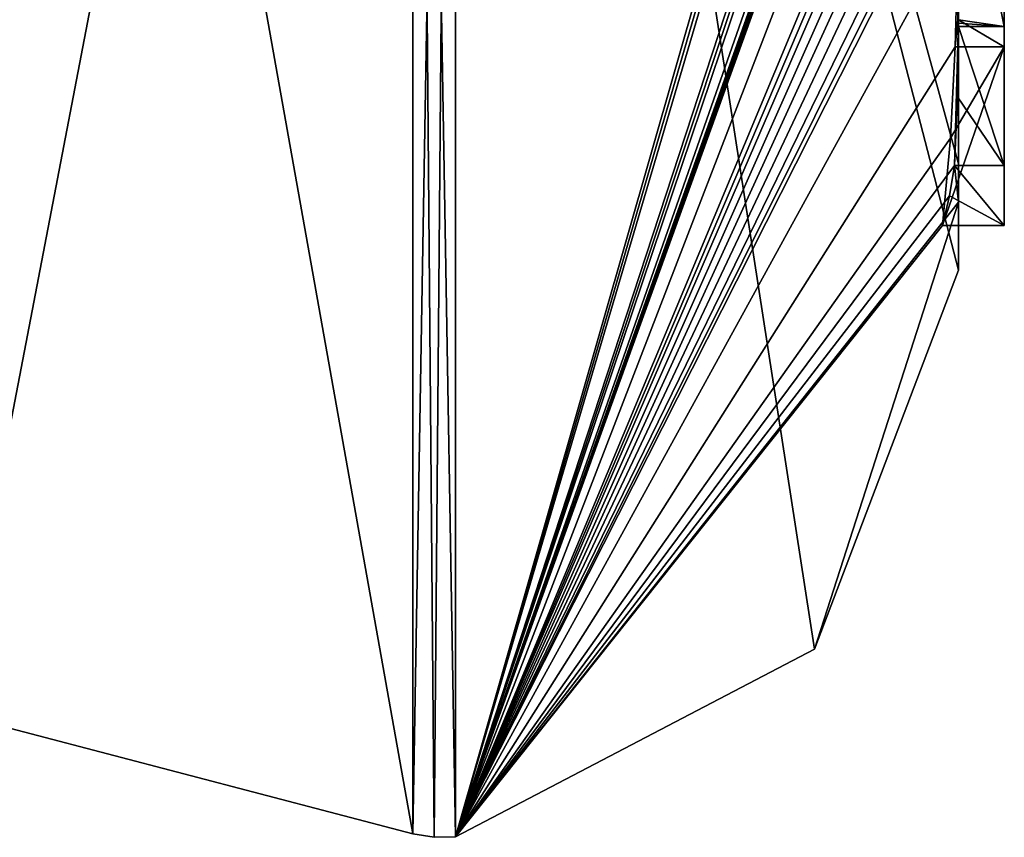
# Model space of a CAD drawing. Extents: x -23 to 1160, y -1999 to -1.
# Tile 244 of 254: x 1150.29 to 1154.6, y -49.98 to -46.4. Entities that reach past the tile are written whole.
import ezdxf

# ---------------------------------------------------------------- set-up
doc = ezdxf.new("R2010")
doc.units = 0
doc.header["$LTSCALE"] = 90.350045
for name, color, linetype in [('2592', 7, 'CONTINUOUS'), ('2597', 7, 'CONTINUOUS'), ('2598', 7, 'CONTINUOUS'), ('2599', 7, 'CONTINUOUS'), ('2600', 7, 'CONTINUOUS'), ('2605', 7, 'CONTINUOUS'), ('2606', 7, 'CONTINUOUS'), ('2628', 7, 'CONTINUOUS'), ('2641', 7, 'CONTINUOUS'), ('2642', 7, 'CONTINUOUS'), ('2756', 7, 'CONTINUOUS'), ('2764', 7, 'CONTINUOUS'), ('2765', 7, 'CONTINUOUS')]:
    doc.layers.add(name, color=color, linetype=linetype)

msp = doc.modelspace()

# ---------------------------------------------------------------- linework, layer by layer
at = {"layer": '2592', "linetype": 'CONTINUOUS'}
for points in [[(1154.4, -45.4289, 38.8867), (1154.4, -46.4027, 39.449), (1154.4, -46.0083, 37.8832), (1154.4, -45.4289, 38.8867)], [(1154.4, -47.0336, 28.7609), (1154.4, -45.7984, 25.0335), (1154.4, -46.4027, 39.449), (1154.4, -47.0336, 28.7609)], [(1154.4, -46.4027, 39.449), (1154.4, -45.7984, 25.0335), (1154.4, -46.1, 32.9876), (1154.4, -46.4027, 39.449)], [(1154.4, -46.0083, 37.8832), (1154.4, -46.4027, 39.449), (1154.4, -46.0213, 34.6862), (1154.4, -46.0083, 37.8832)], [(1154.4, -46.0213, 34.6862), (1154.4, -46.4027, 39.449), (1154.4, -46.1, 32.9876), (1154.4, -46.0213, 34.6862)], [(1154.4, -47.2014, 36.4001), (1154.4, -47.0336, 28.7609), (1154.4, -46.4027, 39.449), (1154.4, -47.2014, 36.4001)], [(1154.4, -47.5, 33), (1154.4, -47.0336, 28.7609), (1154.4, -47.2014, 36.4001), (1154.4, -47.5, 33)]]:
    msp.add_3dface(points, dxfattribs=at)
at = {"layer": '2597', "linetype": 'CONTINUOUS'}
for points in [[(1152.1949, -49.9825, 33), (1154.3341, -42.5125, 46.8636), (1152.1949, -38.9913, 52.0374), (1152.1949, -49.9825, 33)], [(1154.3429, -42.5961, 46.7189), (1154.3341, -42.5125, 46.8636), (1152.1949, -49.9825, 33), (1154.3429, -42.5961, 46.7189)], [(1154.3508, -42.6805, 46.5727), (1154.3429, -42.5961, 46.7189), (1152.1949, -49.9825, 33), (1154.3508, -42.6805, 46.5727)], [(1154.3867, -43.2981, 45.5029), (1154.3508, -42.6805, 46.5727), (1152.1949, -49.9825, 33), (1154.3867, -43.2981, 45.5029)], [(1154.3893, -43.3819, 45.3577), (1154.3867, -43.2981, 45.5029), (1152.1949, -49.9825, 33), (1154.3893, -43.3819, 45.3577)], [(1154.3915, -43.4661, 45.212), (1154.3893, -43.3819, 45.3577), (1152.1949, -49.9825, 33), (1154.3915, -43.4661, 45.212)], [(1154.3958, -43.6968, 44.8124), (1154.3915, -43.4661, 45.212), (1152.1949, -49.9825, 33), (1154.3958, -43.6968, 44.8124)], [(1154.3969, -43.787, 44.656), (1154.3958, -43.6968, 44.8124), (1152.1949, -49.9825, 33), (1154.3969, -43.787, 44.656)], [(1154.3978, -43.8775, 44.4994), (1154.3969, -43.787, 44.656), (1152.1949, -49.9825, 33), (1154.3978, -43.8775, 44.4994)], [(1154.4, -44.2671, 43.7532), (1154.4, -43.8058, 44.4205), (1152.1949, -49.9825, 33), (1154.4, -44.2671, 43.7532)], [(1154.4, -43.8058, 44.4205), (1154.3995, -43.8416, 44.46), (1152.1949, -49.9825, 33), (1154.4, -43.8058, 44.4205)], [(1154.3995, -43.8416, 44.46), (1154.3978, -43.8775, 44.4994), (1152.1949, -49.9825, 33), (1154.3995, -43.8416, 44.46)], [(1154.4, -44.7017, 43.0683), (1154.4, -44.2671, 43.7532), (1152.1949, -49.9825, 33), (1154.4, -44.7017, 43.0683)], [(1154.4, -44.7949, 42.9103), (1154.4, -44.7017, 43.0683), (1152.1949, -49.9825, 33), (1154.4, -44.7949, 42.9103)], [(1154.4, -44.8863, 42.752), (1154.4, -44.7949, 42.9103), (1152.1949, -49.9825, 33), (1154.4, -44.8863, 42.752)], [(1154.4, -45.024, 42.5097), (1154.4, -44.8863, 42.752), (1152.1949, -49.9825, 33), (1154.4, -45.024, 42.5097)], [(1154.4, -45.1649, 42.2696), (1154.4, -45.024, 42.5097), (1152.1949, -49.9825, 33), (1154.4, -45.1649, 42.2696)], [(1154.3999, -45.3164, 42.0071), (1154.4, -45.1649, 42.2696), (1152.1949, -49.9825, 33), (1154.3999, -45.3164, 42.0071)], [(1154.3998, -45.4678, 41.7448), (1154.3999, -45.3164, 42.0071), (1152.1949, -49.9825, 33), (1154.3998, -45.4678, 41.7448)], [(1154.3998, -45.5639, 41.5462), (1154.3998, -45.4678, 41.7448), (1152.1949, -49.9825, 33), (1154.3998, -45.5639, 41.5462)], [(1154.4, -45.6238, 41.3457), (1154.3998, -45.5639, 41.5462), (1152.1949, -49.9825, 33), (1154.4, -45.6238, 41.3457)], [(1154.4, -45.9704, 40.5706), (1154.4, -45.6238, 41.3457), (1152.1949, -49.9825, 33), (1154.4, -45.9704, 40.5706)], [(1154.3852, -46.5214, 39.9201), (1154.4, -45.9704, 40.5706), (1152.1949, -49.9825, 33), (1154.3852, -46.5214, 39.9201)], [(1154.3963, -46.4022, 39.8513), (1154.4, -45.9704, 40.5706), (1154.3852, -46.5214, 39.9201), (1154.3963, -46.4022, 39.8513)], [(1154.4, -47.2014, 36.4001), (1154.4, -46.4027, 39.449), (1154.3825, -47.0415, 38.411), (1154.4, -47.2014, 36.4001)], [(1154.3825, -47.0415, 38.411), (1154.4, -46.4027, 39.449), (1154.3951, -46.7404, 38.9326), (1154.3825, -47.0415, 38.411)], [(1154.3951, -46.7404, 38.9326), (1154.4, -46.4027, 39.449), (1154.3999, -46.4176, 39.4575), (1154.3951, -46.7404, 38.9326)], [(1154.3998, -46.4324, 39.4661), (1154.3951, -46.7404, 38.9326), (1154.3999, -46.4176, 39.4575), (1154.3998, -46.4324, 39.4661)], [(1154.3645, -46.9212, 39.2275), (1154.3852, -46.5214, 39.9201), (1152.1949, -49.9825, 33), (1154.3645, -46.9212, 39.2275)], [(1154.3293, -47.3048, 38.563), (1154.3645, -46.9212, 39.2275), (1152.1949, -49.9825, 33), (1154.3293, -47.3048, 38.563)], [(1154.4, -47.2014, 36.4001), (1154.3825, -47.0415, 38.411), (1152.1949, -49.9825, 33), (1154.4, -47.2014, 36.4001)], [(1154.3825, -47.0415, 38.411), (1154.3603, -47.174, 38.4875), (1152.1949, -49.9825, 33), (1154.3825, -47.0415, 38.411)], [(1154.3603, -47.174, 38.4875), (1154.3293, -47.3048, 38.563), (1152.1949, -49.9825, 33), (1154.3603, -47.174, 38.4875)], [(1153.7691, -49.1602, 33), (1154.4, -47.2014, 36.4001), (1152.1949, -49.9825, 33), (1153.7691, -49.1602, 33)], [(1154.4, -47.5, 33), (1154.4, -47.2014, 36.4001), (1153.7691, -49.1602, 33), (1154.4, -47.5, 33)]]:
    msp.add_3dface(points, dxfattribs=at)
at = {"layer": '2598', "linetype": 'CONTINUOUS'}
for points in [[(1154.4, -47.0336, 28.7609), (1154.4, -47.5, 33), (1152.1949, -38.9913, 13.9626), (1154.4, -47.0336, 28.7609)], [(1154.4, -47.0336, 28.7609), (1152.1949, -38.9913, 13.9626), (1154.3979, -45.8875, 24.9821), (1154.4, -47.0336, 28.7609)], [(1154.4, -47.5, 33), (1153.7691, -49.1602, 33), (1152.1949, -38.9913, 13.9626), (1154.4, -47.5, 33)], [(1153.7691, -49.1602, 33), (1152.1949, -49.9825, 33), (1152.1949, -38.9913, 13.9626), (1153.7691, -49.1602, 33)], [(1154.4, -45.7984, 25.0335), (1154.4, -47.0336, 28.7609), (1154.3979, -45.8875, 24.9821), (1154.4, -45.7984, 25.0335)]]:
    msp.add_3dface(points, dxfattribs=at)
at = {"layer": '2599', "linetype": 'CONTINUOUS'}
for points in [[(1150, -49.444, 33), (1150, -38.7214, 14.4288), (1152.0094, -49.9698, 33), (1150, -49.444, 33)], [(1152.0094, -49.9698, 33), (1150, -38.7214, 14.4288), (1152.0094, -38.9849, 13.9736), (1152.0094, -49.9698, 33)]]:
    msp.add_3dface(points, dxfattribs=at)
at = {"layer": '2600', "linetype": 'CONTINUOUS'}
for points in [[(1150, -38.7214, 51.5712), (1150, -49.444, 33), (1152.0094, -38.9849, 52.0264), (1150, -38.7214, 51.5712)], [(1150, -49.444, 33), (1152.0094, -49.9698, 33), (1152.0094, -38.9849, 52.0264), (1150, -49.444, 33)]]:
    msp.add_3dface(points, dxfattribs=at)
at = {"layer": '2605', "linetype": 'CONTINUOUS'}
for points in [[(1152.0094, -49.9698, 33), (1152.1949, -38.9913, 52.0374), (1152.0094, -38.9849, 52.0264), (1152.0094, -49.9698, 33)], [(1152.1949, -38.9913, 52.0374), (1152.0094, -49.9698, 33), (1152.1016, -49.9849, 33), (1152.1949, -38.9913, 52.0374)], [(1152.1949, -49.9825, 33), (1152.1949, -38.9913, 52.0374), (1152.1016, -49.9849, 33), (1152.1949, -49.9825, 33)]]:
    msp.add_3dface(points, dxfattribs=at)
at = {"layer": '2606', "linetype": 'CONTINUOUS'}
for points in [[(1152.1949, -38.9913, 13.9626), (1152.1949, -49.9825, 33), (1152.0094, -38.9849, 13.9736), (1152.1949, -38.9913, 13.9626)], [(1152.0094, -38.9849, 13.9736), (1152.1949, -49.9825, 33), (1152.1016, -49.9849, 33), (1152.0094, -38.9849, 13.9736)], [(1152.0094, -49.9698, 33), (1152.0094, -38.9849, 13.9736), (1152.1016, -49.9849, 33), (1152.0094, -49.9698, 33)]]:
    msp.add_3dface(points, dxfattribs=at)
at = {"layer": '2628', "linetype": 'CONTINUOUS'}
for points in [[(1154.6, -43.9233, 38.4201), (1154.6, -46.5214, 39.9201), (1154.6, -46.4324, 39.4661), (1154.6, -43.9233, 38.4201)], [(1154.6, -45.4289, 38.8867), (1154.6, -43.9233, 38.4201), (1154.6, -46.4324, 39.4661), (1154.6, -45.4289, 38.8867)], [(1154.6, -47.3048, 38.563), (1154.6, -47.0415, 38.411), (1154.6, -46.4324, 39.4661), (1154.6, -47.3048, 38.563)], [(1154.6, -46.5214, 39.9201), (1154.6, -47.3048, 38.563), (1154.6, -46.4324, 39.4661), (1154.6, -46.5214, 39.9201)]]:
    msp.add_3dface(points, dxfattribs=at)
at = {"layer": '2641', "linetype": 'CONTINUOUS'}
for points in [[(1154.3951, -46.7404, 38.9326), (1154.3998, -46.4324, 39.4661), (1154.6, -47.0415, 38.411), (1154.3951, -46.7404, 38.9326)], [(1154.6, -47.0415, 38.411), (1154.3998, -46.4324, 39.4661), (1154.6, -46.4324, 39.4661), (1154.6, -47.0415, 38.411)], [(1154.3825, -47.0415, 38.411), (1154.3951, -46.7404, 38.9326), (1154.6, -47.0415, 38.411), (1154.3825, -47.0415, 38.411)]]:
    msp.add_3dface(points, dxfattribs=at)
at = {"layer": '2642', "linetype": 'CONTINUOUS'}
for points in [[(1154.3603, -47.174, 38.4875), (1154.3825, -47.0415, 38.411), (1154.6, -47.3048, 38.563), (1154.3603, -47.174, 38.4875)], [(1154.3825, -47.0415, 38.411), (1154.6, -47.0415, 38.411), (1154.6, -47.3048, 38.563), (1154.3825, -47.0415, 38.411)], [(1154.3293, -47.3048, 38.563), (1154.3603, -47.174, 38.4875), (1154.6, -47.3048, 38.563), (1154.3293, -47.3048, 38.563)]]:
    msp.add_3dface(points, dxfattribs=at)
at = {"layer": '2756', "linetype": 'CONTINUOUS'}
for points in [[(1154.4, -46.4027, 39.449), (1154.4, -45.4289, 38.8867), (1154.6, -46.4324, 39.4661), (1154.4, -46.4027, 39.449)], [(1154.4, -45.4289, 38.8867), (1154.6, -45.4289, 38.8867), (1154.6, -46.4324, 39.4661), (1154.4, -45.4289, 38.8867)], [(1154.3999, -46.4176, 39.4575), (1154.4, -46.4027, 39.449), (1154.6, -46.4324, 39.4661), (1154.3999, -46.4176, 39.4575)], [(1154.3998, -46.4324, 39.4661), (1154.3999, -46.4176, 39.4575), (1154.6, -46.4324, 39.4661), (1154.3998, -46.4324, 39.4661)]]:
    msp.add_3dface(points, dxfattribs=at)
at = {"layer": '2764', "linetype": 'CONTINUOUS'}
for points in [[(1154.3963, -46.4022, 39.8513), (1154.6, -46.5214, 39.9201), (1154.6, -43.9233, 38.4201), (1154.3963, -46.4022, 39.8513)], [(1154.3963, -46.4022, 39.8513), (1154.3852, -46.5214, 39.9201), (1154.6, -46.5214, 39.9201), (1154.3963, -46.4022, 39.8513)]]:
    msp.add_3dface(points, dxfattribs=at)
at = {"layer": '2765', "linetype": 'CONTINUOUS'}
for points in [[(1154.3645, -46.9212, 39.2275), (1154.3293, -47.3048, 38.563), (1154.6, -46.5214, 39.9201), (1154.3645, -46.9212, 39.2275)], [(1154.3293, -47.3048, 38.563), (1154.6, -47.3048, 38.563), (1154.6, -46.5214, 39.9201), (1154.3293, -47.3048, 38.563)], [(1154.3852, -46.5214, 39.9201), (1154.3645, -46.9212, 39.2275), (1154.6, -46.5214, 39.9201), (1154.3852, -46.5214, 39.9201)]]:
    msp.add_3dface(points, dxfattribs=at)

doc.saveas('drawing.dxf')
